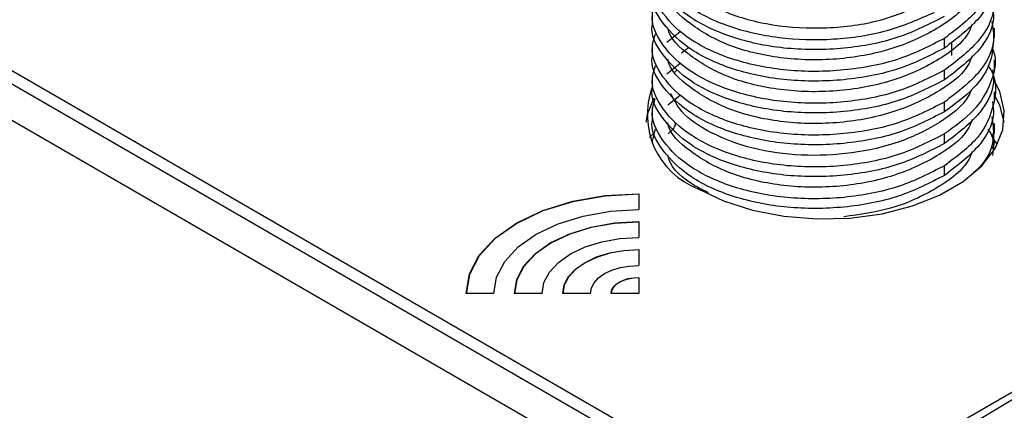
# Model space of a CAD drawing. Header units: millimetres. Extents: x 0 to 420, y 0 to 297.
# Tile 83 of 87: x 374.05 to 382.96, y 245.16 to 248.69. Entities that reach past the tile are written whole.
import ezdxf

# ---------------------------------------------------------------- set-up
doc = ezdxf.new("R2010")
doc.units = ezdxf.units.MM
doc.linetypes.add('SLD-Solido', pattern=[0])

msp = doc.modelspace()

# ---------------------------------------------------------------- linework, layer by layer
at = {"color": 7, "linetype": 'SLD-Solido', "lineweight": 25}
for p, q in [((360.8697, 255.7995), (381.0223, 244.1657)), ((360.2111, 255.7306), (383.7526, 242.1403)), ((360.7866, 255.7275), (380.9445, 244.0906)), ((379.7739, 248.7614), (379.7739, 248.6586)), ((380.0262, 248.5846), (379.9045, 248.4874)), ((382.8739, 248.5297), (382.8739, 248.6173)), ((382.4199, 248.437), (382.4199, 248.5247)), ((382.4871, 248.3687), (382.4871, 248.4912)), ((379.7739, 248.4733), (379.7739, 248.3706)), ((382.8739, 248.2416), (382.8739, 248.3293)), ((380.0262, 248.2965), (379.9066, 248.201)), ((379.9943, 248.2329), (379.9771, 248.2179)), ((382.4199, 248.149), (382.4199, 248.2367)), ((379.7739, 248.1853), (379.7739, 248.0825)), ((382.8739, 247.9535), (382.8739, 248.0412)), ((380.0262, 248.0085), (379.9147, 247.9194)), ((382.4199, 247.8609), (382.4199, 247.9486)), ((379.7739, 247.8972), (379.7739, 247.7945)), ((379.7803, 247.6086), (379.8044, 247.703)), ((382.8739, 247.6655), (382.8739, 247.7532)), ((379.7739, 247.6092), (379.7739, 247.5736)), ((382.4199, 247.5729), (382.4199, 247.6606)), ((382.8992, 247.5673), (382.8675, 247.6061)), ((386.8196, 247.5135), (381.0858, 244.092)), ((381.0223, 244.1657), (386.7656, 247.4813)), ((382.4199, 247.2848), (382.4199, 247.3725)), ((379.6513, 247.1193), (379.6513, 246.975)), ((379.6513, 246.8668), (379.6513, 246.7225)), ((379.6513, 246.6142), (379.6513, 246.4699)), ((379.6513, 246.3617), (379.6513, 246.2173)), ((378.3388, 246.2173), (378.0888, 246.2173)), ((378.7763, 246.2173), (378.5263, 246.2173)), ((379.2138, 246.2173), (378.9638, 246.2173)), ((379.6513, 246.2173), (379.4013, 246.2173))]:
    msp.add_line(p, q, dxfattribs=at)
at = {"color": 7, "linetype": 'SLD-Solido', "lineweight": 25, "flags": 128}
for points in [[(380.1046, 248.4386), (380.0879, 248.4271), (380.04, 248.3922)], [(380.1891, 247.1645), (380.4198, 247.0539), (380.6817, 246.9697), (380.9661, 246.9147), (381.2631, 246.8908), (381.5626, 246.8988), (381.8545, 246.9384), (382.1288, 247.0083), (382.3762, 247.1061), (382.5883, 247.2286), (382.7577, 247.3714), (382.8789, 247.5297), (382.9475, 247.6982), (382.9614, 247.8712), (382.9199, 248.0426), (382.8718, 248.1378)], [(379.787, 247.985), (379.7287, 247.835), (379.7166, 247.7666)], [(382.9596, 247.7666), (382.9199, 247.9201), (382.8739, 248.0119)], [(379.7946, 247.6745), (379.7794, 247.6594), (379.7502, 247.6284)], [(378.0888, 246.2173), (378.1188, 246.3933), (378.2078, 246.5625), (378.3521, 246.7185), (378.5465, 246.8552), (378.7832, 246.9673), (379.0534, 247.0507), (379.3465, 247.102), (379.6513, 247.1193)], [(379.6513, 247.1153), (379.3465, 247.0979), (379.0534, 247.0466), (378.7832, 246.9632), (378.5465, 246.8511), (378.3521, 246.7144), (378.2078, 246.5584), (378.1188, 246.3892), (378.0888, 246.2133)], [(378.3388, 246.2173), (378.364, 246.3652), (378.4387, 246.5073), (378.56, 246.6383), (378.7232, 246.7531), (378.9221, 246.8473), (379.149, 246.9174), (379.3953, 246.9605), (379.6513, 246.975)], [(378.5263, 246.2173), (378.5479, 246.344), (378.6119, 246.4659), (378.7159, 246.5782), (378.8558, 246.6766), (379.0263, 246.7573), (379.2208, 246.8173), (379.4318, 246.8543), (379.6513, 246.8668)], [(379.6513, 246.8627), (379.4318, 246.8502), (379.2208, 246.8133), (379.0263, 246.7533), (378.8558, 246.6725), (378.7159, 246.5741), (378.6119, 246.4618), (378.5479, 246.34), (378.5263, 246.2133)], [(378.7763, 246.2173), (378.7931, 246.3159), (378.8429, 246.4106), (378.9238, 246.498), (379.0326, 246.5745), (379.1652, 246.6373), (379.3165, 246.684), (379.4806, 246.7128), (379.6513, 246.7225)], [(378.9638, 246.2173), (378.977, 246.2948), (379.0161, 246.3692), (379.0797, 246.4378), (379.1652, 246.498), (379.2694, 246.5473), (379.3882, 246.584), (379.5172, 246.6066), (379.6513, 246.6142)], [(379.6513, 246.6101), (379.5172, 246.6025), (379.3882, 246.5799), (379.2694, 246.5433), (379.1652, 246.4939), (379.0797, 246.4338), (379.0161, 246.3651), (378.977, 246.2907), (378.9638, 246.2133)], [(379.2138, 246.2173), (379.2222, 246.2666), (379.2471, 246.314), (379.2875, 246.3577), (379.342, 246.3959), (379.4083, 246.4273), (379.4839, 246.4507), (379.566, 246.465), (379.6513, 246.4699)], [(379.4013, 246.2173), (379.4061, 246.2455), (379.4203, 246.2726), (379.4434, 246.2975), (379.4745, 246.3194), (379.5124, 246.3373), (379.5556, 246.3507), (379.6025, 246.3589), (379.6513, 246.3617)], [(379.6513, 246.3576), (379.6025, 246.3548), (379.5556, 246.3466), (379.5124, 246.3333), (379.4745, 246.3153), (379.4434, 246.2934), (379.4203, 246.2685), (379.4061, 246.2414), (379.4014, 246.2173)]]:
    msp.add_lwpolyline(points, dxfattribs=at)
at = {"color": 7, "linetype": 'SLD-Solido', "lineweight": 25}
msp.add_arc((380.4433, 247.8322), 0.7144, 159.46171, 249.15379, dxfattribs=at)
for points, knots in [([(379.8036, 249.434), (379.791, 249.3971), (379.7477, 249.2705), (379.8429, 249.0493), (380.0786, 248.8081), (380.4522, 248.6241), (380.9138, 248.5181), (381.4163, 248.5042), (381.9166, 248.579), (382.1908, 248.6997), (382.328, 248.7601)], [0, 0, 0, 0, 0.055512, 0.190439, 0.325366, 0.460293, 0.595219, 0.730146, 0.865073, 1, 1, 1, 1]), ([(379.7803, 249.2493), (379.7782, 249.2418), (379.7504, 249.1416), (379.8576, 248.9448), (380.1058, 248.6997), (380.5054, 248.5176), (380.9907, 248.4209), (381.5114, 248.4232), (382.0199, 248.5197), (382.2866, 248.6566), (382.4199, 248.7251)], [0, 0, 0, 0, 0.011423, 0.152649, 0.293874, 0.435099, 0.576324, 0.71755, 0.858775, 1, 1, 1, 1]), ([(379.9155, 249.2027), (379.9665, 249.1196), (380.0702, 248.9508), (380.4145, 248.7545), (380.8558, 248.6319), (381.3526, 248.6051), (381.8531, 248.6718), (382.1265, 248.7914), (382.2632, 248.8512)], [0, 0, 0, 0, 0.162306, 0.329843, 0.497381, 0.664921, 0.83246, 1, 1, 1, 1]), ([(382.8495, 249.2539), (382.8587, 249.1962), (382.8842, 249.0347), (382.7446, 248.7707), (382.5282, 248.6067), (382.4199, 248.5247)], [0, 0, 0, 0, 0.217459, 0.608729, 1, 1, 1, 1]), ([(382.4199, 248.5247), (382.2866, 248.4563), (382.0199, 248.3194), (381.5114, 248.2229), (380.9908, 248.2206), (380.5051, 248.3173), (380.1071, 248.4993), (379.8525, 248.7445), (379.7472, 248.973), (379.7913, 249.1044), (379.8044, 249.1432)], [0, 0, 0, 0, 0.134773, 0.269546, 0.404319, 0.539092, 0.673865, 0.808638, 0.943411, 1, 1, 1, 1]), ([(382.8542, 249.1052), (382.8593, 249.0679), (382.8788, 248.9267), (382.7428, 248.683), (382.5276, 248.519), (382.4199, 248.437)], [0, 0, 0, 0, 0.1525051, 0.5762525, 1, 1, 1, 1]), ([(382.4199, 248.437), (382.2866, 248.3686), (382.0199, 248.2317), (381.5114, 248.1352), (380.9907, 248.1329), (380.5054, 248.2296), (380.1058, 248.4116), (379.8576, 248.6567), (379.7504, 248.8535), (379.7782, 248.9537), (379.7803, 248.9612)], [0, 0, 0, 0, 0.141225, 0.28245, 0.423675, 0.5649, 0.706126, 0.847351, 0.988576, 1, 1, 1, 1]), ([(382.671, 248.9414), (382.6618, 248.9171), (382.6144, 248.7919), (382.3619, 248.6019), (381.9475, 248.4124), (381.4425, 248.3206), (380.928, 248.3329), (380.4555, 248.4462), (380.1111, 248.6461), (379.9269, 248.8161), (379.9159, 248.9099), (379.9157, 248.9114)], [0, 0, 0, 0, 0.0330436, 0.1708538, 0.308664, 0.4464743, 0.5842847, 0.7220952, 0.8599059, 0.9977166, 1, 1, 1, 1]), ([(382.8495, 248.9658), (382.8587, 248.9081), (382.8842, 248.7466), (382.7446, 248.4826), (382.5282, 248.3187), (382.4199, 248.2367)], [0, 0, 0, 0, 0.217458, 0.608729, 1, 1, 1, 1]), ([(382.4199, 248.2367), (382.2866, 248.1682), (382.0199, 248.0313), (381.5114, 247.9348), (380.9908, 247.9325), (380.5051, 248.0292), (380.1071, 248.2113), (379.8525, 248.4565), (379.7472, 248.6849), (379.7913, 248.8163), (379.8044, 248.8552)], [0, 0, 0, 0, 0.134773, 0.269546, 0.404319, 0.539092, 0.673865, 0.808638, 0.943411, 1, 1, 1, 1]), ([(382.8542, 248.8172), (382.8593, 248.7798), (382.8788, 248.6386), (382.7428, 248.395), (382.5276, 248.231), (382.4199, 248.149)], [0, 0, 0, 0, 0.152504, 0.576252, 1, 1, 1, 1]), ([(382.4199, 248.149), (382.2866, 248.0805), (382.0199, 247.9436), (381.5114, 247.8471), (380.9907, 247.8448), (380.5054, 247.9415), (380.1058, 248.1236), (379.8576, 248.3686), (379.7504, 248.5655), (379.7782, 248.6657), (379.7803, 248.6732)], [0, 0, 0, 0, 0.141225, 0.2824501, 0.4236751, 0.5649002, 0.7061252, 0.8473503, 0.9885753, 1, 1, 1, 1]), ([(382.8495, 248.6778), (382.8587, 248.6201), (382.8842, 248.4585), (382.7446, 248.1946), (382.5282, 248.0306), (382.4199, 247.9486)], [0, 0, 0, 0, 0.2174578, 0.6087289, 1, 1, 1, 1]), ([(382.671, 248.6534), (382.6619, 248.6291), (382.6144, 248.5039), (382.3619, 248.3138), (381.9476, 248.1243), (381.4425, 248.0325), (380.928, 248.0449), (380.4555, 248.1581), (380.111, 248.358), (379.9268, 248.5281), (379.9159, 248.6219), (379.9157, 248.6234)], [0, 0, 0, 0, 0.033063, 0.170869, 0.308675, 0.446481, 0.584287, 0.722094, 0.8599, 0.997706, 1, 1, 1, 1]), ([(382.4199, 247.9486), (382.2866, 247.8802), (382.0199, 247.7433), (381.5114, 247.6468), (380.9908, 247.6445), (380.5051, 247.7412), (380.1071, 247.9232), (379.8525, 248.1684), (379.7472, 248.3968), (379.7913, 248.5283), (379.8044, 248.5671)], [0, 0, 0, 0, 0.134773, 0.269546, 0.404319, 0.539092, 0.673865, 0.808638, 0.94341, 1, 1, 1, 1]), ([(382.8647, 248.5301), (382.8605, 248.459), (382.851, 248.3003), (382.6992, 248.0649), (382.513, 247.9289), (382.4199, 247.8609)], [0, 0, 0, 0, 0.288706, 0.644353, 1, 1, 1, 1]), ([(382.8519, 248.4408), (382.8593, 248.4202), (382.8978, 248.314), (382.847, 248.1153), (382.7028, 247.8646), (382.5142, 247.7286), (382.4199, 247.6606)], [0, 0, 0, 0, 0.074268, 0.382845, 0.691423, 1, 1, 1, 1]), ([(382.4199, 247.8609), (382.2866, 247.7925), (382.0199, 247.6556), (381.5114, 247.5591), (380.9907, 247.5568), (380.5054, 247.6535), (380.1058, 247.8355), (379.8576, 248.0806), (379.7504, 248.2774), (379.7782, 248.3776), (379.7803, 248.3851)], [0, 0, 0, 0, 0.141225, 0.282451, 0.423676, 0.564901, 0.706126, 0.847352, 0.988577, 1, 1, 1, 1]), ([(382.671, 248.3653), (382.6618, 248.341), (382.6144, 248.2158), (382.3619, 248.0257), (381.9475, 247.8363), (381.4424, 247.7445), (380.928, 247.7568), (380.4555, 247.87), (380.1111, 248.07), (379.9269, 248.24), (379.9159, 248.3338), (379.9157, 248.3353)], [0, 0, 0, 0, 0.033048, 0.170859, 0.308669, 0.44648, 0.58429, 0.7221, 0.859911, 0.997721, 1, 1, 1, 1]), ([(382.4199, 247.6606), (382.2866, 247.5921), (382.0199, 247.4552), (381.5114, 247.3587), (380.9908, 247.3564), (380.5051, 247.4531), (380.1071, 247.6351), (379.8525, 247.8803), (379.7472, 248.1088), (379.7913, 248.2402), (379.8044, 248.2791)], [0, 0, 0, 0, 0.134773, 0.269546, 0.404319, 0.539092, 0.673865, 0.808638, 0.943411, 1, 1, 1, 1]), ([(382.8115, 248.282), (382.8211, 248.268), (382.8972, 248.1578), (382.8803, 247.9256), (382.7517, 247.6191), (382.5305, 247.4547), (382.4199, 247.3725)], [0, 0, 0, 0, 0.046006, 0.364004, 0.682002, 1, 1, 1, 1]), ([(382.8542, 248.241), (382.8593, 248.2037), (382.8788, 248.0625), (382.7428, 247.8188), (382.5276, 247.6549), (382.4199, 247.5729)], [0, 0, 0, 0, 0.152505, 0.576252, 1, 1, 1, 1]), ([(382.4199, 247.5729), (382.2866, 247.5044), (382.0199, 247.3675), (381.5114, 247.271), (380.9907, 247.2687), (380.5054, 247.3654), (380.1058, 247.5475), (379.8576, 247.7925), (379.7504, 247.9894), (379.7782, 248.0896), (379.7803, 248.0971)], [0, 0, 0, 0, 0.141225, 0.28245, 0.423675, 0.5649, 0.706125, 0.84735, 0.988575, 1, 1, 1, 1]), ([(382.6635, 248.0595), (382.654, 248.0379), (382.6053, 247.9265), (382.3843, 247.7557), (382.0244, 247.5772), (381.5841, 247.475), (381.1214, 247.4551), (380.6766, 247.5185), (380.3012, 247.6586), (380.0396, 247.8339), (379.9707, 247.968), (379.9429, 248.0218)], [0, 0, 0, 0, 0.030374, 0.156775, 0.283178, 0.409583, 0.535988, 0.66239, 0.78879, 0.915188, 1, 1, 1, 1]), ([(382.4199, 247.3725), (382.2866, 247.3041), (382.0199, 247.1672), (381.5114, 247.0706), (380.9908, 247.0683), (380.5051, 247.1651), (380.107, 247.3471), (379.853, 247.5923), (379.7477, 247.8165), (379.7898, 247.9438), (379.8012, 247.9786)], [0, 0, 0, 0, 0.135591, 0.271181, 0.406772, 0.542363, 0.677954, 0.813544, 0.949135, 1, 1, 1, 1]), ([(382.8542, 247.953), (382.8593, 247.9156), (382.8788, 247.7745), (382.7428, 247.5308), (382.5276, 247.3668), (382.4199, 247.2848)], [0, 0, 0, 0, 0.152505, 0.576252, 1, 1, 1, 1]), ([(382.4199, 247.2848), (382.2866, 247.2164), (382.0199, 247.0795), (381.5114, 246.9829), (380.9907, 246.9806), (380.5054, 247.0774), (380.1058, 247.2594), (379.8576, 247.5045), (379.7504, 247.7013), (379.7782, 247.8015), (379.7803, 247.809)], [0, 0, 0, 0, 0.141225, 0.28245, 0.423675, 0.564901, 0.706126, 0.847351, 0.988576, 1, 1, 1, 1]), ([(382.671, 247.7892), (382.6619, 247.7649), (382.6144, 247.6397), (382.3619, 247.4496), (381.9476, 247.2601), (381.4424, 247.1684), (380.928, 247.1807), (380.4555, 247.2939), (380.111, 247.4939), (379.9268, 247.6639), (379.9159, 247.7577), (379.9157, 247.7592)], [0, 0, 0, 0, 0.0330638, 0.1708709, 0.3086778, 0.4464846, 0.5842912, 0.7220977, 0.859904, 0.9977102, 1, 1, 1, 1]), ([(382.8495, 247.8136), (382.8578, 247.7562), (382.881, 247.5956), (382.808, 247.4156), (382.6949, 247.321), (382.683, 247.3111)], [0, 0, 0, 0, 0.332298, 0.930198, 1, 1, 1, 1]), ([(379.9753, 247.7645), (379.9771, 247.7627), (379.9804, 247.7593), (379.9834, 247.7482), (379.9761, 247.7252), (379.9586, 247.7017), (379.9405, 247.6818), (379.9268, 247.6696), (379.9203, 247.6639), (379.9185, 247.6623)], [0, 0, 0, 0, 0.092326, 0.170065, 0.337708, 0.582652, 0.791042, 0.942349, 1, 1, 1, 1]), ([(382.8135, 247.7027), (382.8227, 247.6898), (382.8754, 247.6153), (382.8638, 247.5328), (382.8542, 247.4646)], [0, 0, 0, 0, 0.172841, 1, 1, 1, 1]), ([(382.8542, 247.6649), (382.8651, 247.627), (382.8788, 247.5792), (382.8542, 247.534), (382.8491, 247.5245)], [0, 0, 0, 0, 0.7917326, 1, 1, 1, 1]), ([(380.281, 247.1278), (380.2266, 247.1555), (380.0502, 247.2451), (379.9269, 247.3759), (379.9159, 247.4696), (379.9157, 247.4711)], [0, 0, 0, 0, 0.305386, 0.988699, 1, 1, 1, 1]), ([(382.671, 247.5011), (382.6618, 247.4768), (382.6144, 247.3515), (382.3614, 247.1633), (381.9682, 246.9749), (381.6542, 246.9307), (381.5089, 246.9102)], [0, 0, 0, 0, 0.077311, 0.399746, 0.722181, 1, 1, 1, 1])]:
    msp.add_open_spline(points, degree=3, knots=knots, dxfattribs=at)

doc.saveas('drawing.dxf')
